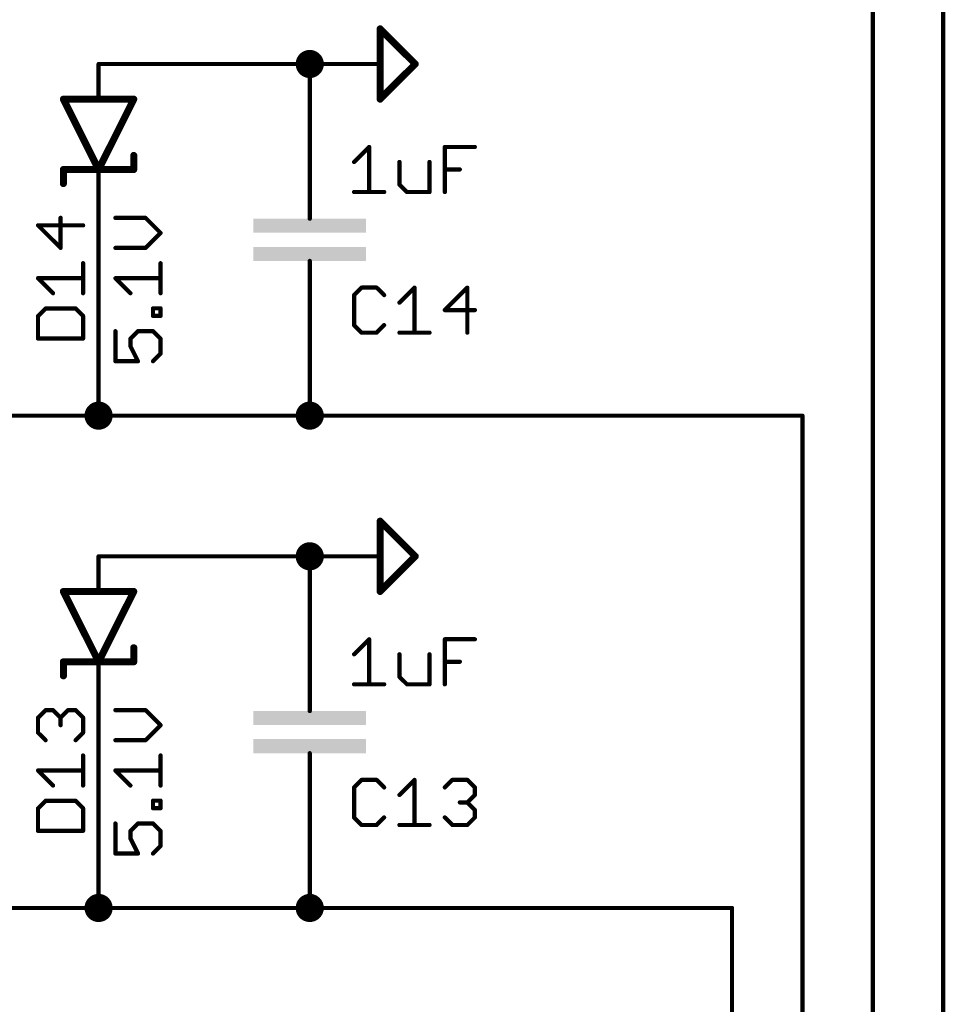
# Model space of a CAD drawing. Extents: x -61 to 240, y -139 to 283.
# Tile 60 of 77: x -36 to -2, y 212 to 248. Entities that reach past the tile are written whole.
import ezdxf

# ---------------------------------------------------------------- set-up
doc = ezdxf.new("R2010")
doc.units = 0
for name, color, linetype in [('91', 94, 'CONTINUOUS'), ('94', 14, 'CONTINUOUS'), ('95', 251, 'CONTINUOUS'), ('96', 251, 'CONTINUOUS')]:
    doc.layers.add(name, color=color, linetype=linetype)

# ---------------------------------------------------------------- blocks, each defined once
blk = doc.blocks.new('RECT')
blk.add_solid([(-0.5, -0.5), (0.5, -0.5), (-0.5, 0.5), (0.5, 0.5)])

msp = doc.modelspace()

# ---------------------------------------------------------------- linework, layer by layer
at = {"layer": '91', "const_width": 0.1524}
for points in [[(-2.54, 269.24), (-2.54, 137.16)], [(-5.08, 251.46), (-5.08, 137.16)], [(-25.4, 246.38), (-33.02, 246.38)], [(-25.4, 243.84), (-25.4, 246.38)], [(-33.02, 241.3), (-33.02, 233.68)], [(-25.4, 236.22), (-25.4, 233.68)], [(-38.1, 233.68), (-33.02, 233.68)], [(-25.4, 233.68), (-33.02, 233.68)], [(-25.4, 233.68), (-7.62, 233.68)], [(-7.62, 233.68), (-7.62, 137.16)], [(-25.4, 228.6), (-33.02, 228.6)], [(-25.4, 226.06), (-25.4, 228.6)], [(-33.02, 223.52), (-33.02, 215.9)], [(-25.4, 218.44), (-25.4, 215.9)], [(-38.1, 215.9), (-33.02, 215.9)], [(-25.4, 215.9), (-33.02, 215.9)], [(-25.4, 215.9), (-10.16, 215.9)], [(-10.16, 215.9), (-10.16, 137.16)]]:
    msp.add_lwpolyline(points, dxfattribs=at)
at = {"layer": '91'}
for points, const_width in [([(-25.4, 246.126, 1), (-25.4, 246.634, 1), (-25.4, 246.126)], 0.508), ([(-33.02, 246.4181, 1), (-33.02, 246.3419)], 0.0762), ([(-25.3619, 246.38, 1), (-25.4381, 246.38)], 0.0762), ([(-25.4, 246.3419, 1), (-25.4, 246.4181)], 0.0762), ([(-25.4381, 243.84, 1), (-25.3619, 243.84)], 0.0762), ([(-32.9819, 241.3, 1), (-33.0581, 241.3)], 0.0762), ([(-25.3619, 236.22, 1), (-25.4381, 236.22)], 0.0762), ([(-33.02, 233.426, 1), (-33.02, 233.934, 1), (-33.02, 233.426)], 0.508), ([(-25.4, 233.426, 1), (-25.4, 233.934, 1), (-25.4, 233.426)], 0.508), ([(-33.02, 233.7181, 1), (-33.02, 233.6419)], 0.0762), ([(-33.0581, 233.68, 1), (-32.9819, 233.68)], 0.0762), ([(-33.02, 233.6419, 1), (-33.02, 233.7181)], 0.0762), ([(-25.4, 233.7181, 1), (-25.4, 233.6419)], 0.0762), ([(-25.4381, 233.68, 1), (-25.3619, 233.68)], 0.0762), ([(-25.4, 233.6419, 1), (-25.4, 233.7181)], 0.0762), ([(-7.5819, 233.68, 1), (-7.6581, 233.68)], 0.0762), ([(-7.62, 233.6419, 1), (-7.62, 233.7181)], 0.0762), ([(-25.4, 228.346, 1), (-25.4, 228.854, 1), (-25.4, 228.346)], 0.508), ([(-33.02, 228.6381, 1), (-33.02, 228.5619)], 0.0762), ([(-25.3619, 228.6, 1), (-25.4381, 228.6)], 0.0762), ([(-25.4, 228.5619, 1), (-25.4, 228.6381)], 0.0762), ([(-25.4381, 226.06, 1), (-25.3619, 226.06)], 0.0762), ([(-32.9819, 223.52, 1), (-33.0581, 223.52)], 0.0762), ([(-25.3619, 218.44, 1), (-25.4381, 218.44)], 0.0762), ([(-33.02, 215.646, 1), (-33.02, 216.154, 1), (-33.02, 215.646)], 0.508), ([(-25.4, 215.646, 1), (-25.4, 216.154, 1), (-25.4, 215.646)], 0.508), ([(-33.02, 215.9381, 1), (-33.02, 215.8619)], 0.0762), ([(-33.0581, 215.9, 1), (-32.9819, 215.9)], 0.0762), ([(-33.02, 215.8619, 1), (-33.02, 215.9381)], 0.0762), ([(-25.4, 215.9381, 1), (-25.4, 215.8619)], 0.0762), ([(-25.4381, 215.9, 1), (-25.3619, 215.9)], 0.0762), ([(-25.4, 215.8619, 1), (-25.4, 215.9381)], 0.0762), ([(-10.1219, 215.9, 1), (-10.1981, 215.9)], 0.0762), ([(-10.16, 215.8619, 1), (-10.16, 215.9381)], 0.0762)]:
    msp.add_lwpolyline(points, format="xyb", dxfattribs=dict(at, const_width=const_width))
at = {"layer": '94'}
for points, const_width in [([(-22.86, 247.65), (-22.86, 245.11)], 0.254), ([(-21.59, 246.38), (-22.86, 247.65)], 0.254), ([(-33.02, 246.38), (-33.02, 245.11)], 0.1524), ([(-25.4, 246.38), (-22.86, 246.38)], 0.1524), ([(-22.86, 245.11), (-21.59, 246.38)], 0.254), ([(-33.02, 242.57), (-34.29, 245.11)], 0.254), ([(-34.29, 245.11), (-33.02, 245.11)], 0.254), ([(-31.75, 245.11), (-33.02, 242.57)], 0.254), ([(-33.02, 245.11), (-31.75, 245.11)], 0.254), ([(-25.4, 243.84), (-25.4, 241.3)], 0.1524), ([(-31.75, 242.57), (-31.75, 243.078)], 0.254), ([(-34.29, 242.57), (-33.02, 242.57)], 0.254), ([(-34.29, 242.57), (-34.29, 242.062)], 0.254), ([(-33.02, 242.57), (-31.75, 242.57)], 0.254), ([(-33.02, 241.3), (-33.02, 242.57)], 0.1524), ([(-25.4, 241.3), (-25.4, 240.792)], 0.1524), ([(-25.4, 238.76), (-25.4, 239.268)], 0.1524), ([(-25.4, 236.22), (-25.4, 238.76)], 0.1524), ([(-22.86, 229.87), (-22.86, 227.33)], 0.254), ([(-21.59, 228.6), (-22.86, 229.87)], 0.254), ([(-33.02, 228.6), (-33.02, 227.33)], 0.1524), ([(-25.4, 228.6), (-22.86, 228.6)], 0.1524), ([(-22.86, 227.33), (-21.59, 228.6)], 0.254), ([(-33.02, 224.79), (-34.29, 227.33)], 0.254), ([(-34.29, 227.33), (-33.02, 227.33)], 0.254), ([(-31.75, 227.33), (-33.02, 224.79)], 0.254), ([(-33.02, 227.33), (-31.75, 227.33)], 0.254), ([(-25.4, 226.06), (-25.4, 223.52)], 0.1524), ([(-31.75, 224.79), (-31.75, 225.298)], 0.254), ([(-34.29, 224.79), (-33.02, 224.79)], 0.254), ([(-34.29, 224.79), (-34.29, 224.282)], 0.254), ([(-33.02, 224.79), (-31.75, 224.79)], 0.254), ([(-33.02, 223.52), (-33.02, 224.79)], 0.1524), ([(-25.4, 223.52), (-25.4, 223.012)], 0.1524), ([(-25.4, 220.98), (-25.4, 221.488)], 0.1524), ([(-25.4, 218.44), (-25.4, 220.98)], 0.1524)]:
    msp.add_lwpolyline(points, dxfattribs=dict(at, const_width=const_width))
for points, const_width in [([(-22.7965, 247.65, 1), (-22.9235, 247.65)], 0.127), ([(-22.8151, 247.6949, 1), (-22.9049, 247.6051)], 0.127), ([(-32.9819, 246.38, 1), (-33.0581, 246.38)], 0.0762), ([(-25.4, 246.4181, 1), (-25.4, 246.3419)], 0.0762), ([(-22.86, 246.3419, 1), (-22.86, 246.4181)], 0.0762), ([(-21.5451, 246.3351, 1), (-21.6349, 246.4249)], 0.127), ([(-21.6349, 246.3351, 1), (-21.5451, 246.4249)], 0.127), ([(-34.2332, 245.1384, 1), (-34.3468, 245.0816)], 0.127), ([(-34.29, 245.1735, 1), (-34.29, 245.0465)], 0.127), ([(-33.02, 245.1735, 1), (-33.02, 245.0465)], 0.127), ([(-33.0581, 245.11, 1), (-32.9819, 245.11)], 0.0762), ([(-33.02, 245.0465, 1), (-33.02, 245.1735)], 0.127), ([(-31.6932, 245.0816, 1), (-31.8068, 245.1384)], 0.127), ([(-31.75, 245.0465, 1), (-31.75, 245.1735)], 0.127), ([(-22.9049, 245.1549, 1), (-22.8151, 245.0651)], 0.127), ([(-22.9235, 245.11, 1), (-22.7965, 245.11)], 0.127), ([(-25.3619, 243.84, 1), (-25.4381, 243.84)], 0.0762), ([(-31.6865, 243.078, 1), (-31.8135, 243.078)], 0.127), ([(-34.29, 242.6335, 1), (-34.29, 242.5065)], 0.127), ([(-34.2265, 242.57, 1), (-34.3535, 242.57)], 0.127), ([(-33.02, 242.6335, 1), (-33.02, 242.5065)], 0.127), ([(-33.0768, 242.5984, 1), (-32.9632, 242.5416)], 0.127), ([(-33.0768, 242.5416, 1), (-32.9632, 242.5984)], 0.127), ([(-32.9819, 242.57, 1), (-33.0581, 242.57)], 0.0762), ([(-33.02, 242.5065, 1), (-33.02, 242.6335)], 0.127), ([(-31.8135, 242.57, 1), (-31.6865, 242.57)], 0.127), ([(-31.75, 242.5065, 1), (-31.75, 242.6335)], 0.127), ([(-34.3535, 242.062, 1), (-34.2265, 242.062)], 0.127), ([(-33.0581, 241.3, 1), (-32.9819, 241.3)], 0.0762), ([(-25.3619, 241.3, 1), (-25.4381, 241.3)], 0.0762), ([(-25.4381, 241.3, 1), (-25.3619, 241.3)], 0.0762), ([(-25.4381, 240.792, 1), (-25.3619, 240.792)], 0.0762), ([(-25.3619, 239.268, 1), (-25.4381, 239.268)], 0.0762), ([(-25.3619, 238.76, 1), (-25.4381, 238.76)], 0.0762), ([(-25.4381, 238.76, 1), (-25.3619, 238.76)], 0.0762), ([(-25.4381, 236.22, 1), (-25.3619, 236.22)], 0.0762), ([(-22.7965, 229.87, 1), (-22.9235, 229.87)], 0.127), ([(-22.8151, 229.9149, 1), (-22.9049, 229.8251)], 0.127), ([(-32.9819, 228.6, 1), (-33.0581, 228.6)], 0.0762), ([(-25.4, 228.6381, 1), (-25.4, 228.5619)], 0.0762), ([(-22.86, 228.5619, 1), (-22.86, 228.6381)], 0.0762), ([(-21.5451, 228.5551, 1), (-21.6349, 228.6449)], 0.127), ([(-21.6349, 228.5551, 1), (-21.5451, 228.6449)], 0.127), ([(-34.2332, 227.3584, 1), (-34.3468, 227.3016)], 0.127), ([(-34.29, 227.3935, 1), (-34.29, 227.2665)], 0.127), ([(-33.02, 227.3935, 1), (-33.02, 227.2665)], 0.127), ([(-33.0581, 227.33, 1), (-32.9819, 227.33)], 0.0762), ([(-33.02, 227.2665, 1), (-33.02, 227.3935)], 0.127), ([(-31.6932, 227.3016, 1), (-31.8068, 227.3584)], 0.127), ([(-31.75, 227.2665, 1), (-31.75, 227.3935)], 0.127), ([(-22.9049, 227.3749, 1), (-22.8151, 227.2851)], 0.127), ([(-22.9235, 227.33, 1), (-22.7965, 227.33)], 0.127), ([(-25.3619, 226.06, 1), (-25.4381, 226.06)], 0.0762), ([(-31.6865, 225.298, 1), (-31.8135, 225.298)], 0.127), ([(-34.29, 224.8535, 1), (-34.29, 224.7265)], 0.127), ([(-34.2265, 224.79, 1), (-34.3535, 224.79)], 0.127), ([(-33.02, 224.8535, 1), (-33.02, 224.7265)], 0.127), ([(-33.0768, 224.8184, 1), (-32.9632, 224.7616)], 0.127), ([(-33.0768, 224.7616, 1), (-32.9632, 224.8184)], 0.127), ([(-32.9819, 224.79, 1), (-33.0581, 224.79)], 0.0762), ([(-33.02, 224.7265, 1), (-33.02, 224.8535)], 0.127), ([(-31.8135, 224.79, 1), (-31.6865, 224.79)], 0.127), ([(-31.75, 224.7265, 1), (-31.75, 224.8535)], 0.127), ([(-34.3535, 224.282, 1), (-34.2265, 224.282)], 0.127), ([(-33.0581, 223.52, 1), (-32.9819, 223.52)], 0.0762), ([(-25.3619, 223.52, 1), (-25.4381, 223.52)], 0.0762), ([(-25.4381, 223.52, 1), (-25.3619, 223.52)], 0.0762), ([(-25.4381, 223.012, 1), (-25.3619, 223.012)], 0.0762), ([(-25.3619, 221.488, 1), (-25.4381, 221.488)], 0.0762), ([(-25.3619, 220.98, 1), (-25.4381, 220.98)], 0.0762), ([(-25.4381, 220.98, 1), (-25.3619, 220.98)], 0.0762), ([(-25.4381, 218.44, 1), (-25.3619, 218.44)], 0.0762)]:
    msp.add_lwpolyline(points, format="xyb", dxfattribs=dict(at, const_width=const_width))
at = {"layer": '95', "const_width": 0.1524}
for points in [[(-34.3923, 239.739), (-34.3923, 240.8237)], [(-33.5788, 240.5525), (-35.2058, 240.5525)], [(-35.2058, 240.5525), (-34.3923, 239.739)], [(-33.5788, 238.1019), (-33.5788, 239.1865)], [(-34.6635, 238.1019), (-35.2058, 238.6442)], [(-35.2058, 238.6442), (-33.5788, 238.6442)], [(-23.5286, 238.3042), (-23.7998, 238.033)], [(-22.9863, 238.3042), (-23.5286, 238.3042)], [(-22.7151, 238.033), (-22.9863, 238.3042)], [(-22.1626, 237.7619), (-21.6203, 238.3042)], [(-21.6203, 238.3042), (-21.6203, 236.6772)], [(-19.712, 238.3042), (-20.5255, 237.4907)], [(-19.712, 236.6772), (-19.712, 238.3042)], [(-23.7998, 238.033), (-23.7998, 236.9484)], [(-34.9346, 237.5494), (-35.2058, 237.2782)], [(-33.85, 237.5494), (-34.9346, 237.5494)], [(-33.5788, 237.2782), (-33.85, 237.5494)], [(-20.5255, 237.4907), (-19.4408, 237.4907)], [(-35.2058, 237.2782), (-35.2058, 236.4647)], [(-33.5788, 236.4647), (-33.5788, 237.2782)], [(-23.7998, 236.9484), (-23.5286, 236.6772)], [(-22.9863, 236.6772), (-22.7151, 236.9484)], [(-35.2058, 236.4647), (-33.5788, 236.4647)], [(-23.5286, 236.6772), (-22.9863, 236.6772)], [(-22.1626, 236.6772), (-21.078, 236.6772)], [(-35.2058, 222.7725), (-34.9346, 223.0437)], [(-34.9346, 223.0437), (-34.6635, 223.0437)], [(-34.6635, 223.0437), (-34.3923, 222.7725)], [(-34.3923, 222.7725), (-34.1211, 223.0437)], [(-34.1211, 223.0437), (-33.85, 223.0437)], [(-33.85, 223.0437), (-33.5788, 222.7725)], [(-35.2058, 222.2302), (-35.2058, 222.7725)], [(-34.3923, 222.7725), (-34.3923, 222.5014)], [(-33.5788, 222.7725), (-33.5788, 222.2302)], [(-34.9346, 221.959), (-35.2058, 222.2302)], [(-33.5788, 222.2302), (-33.85, 221.959)], [(-33.5788, 220.3219), (-33.5788, 221.4065)], [(-34.6635, 220.3219), (-35.2058, 220.8642)], [(-35.2058, 220.8642), (-33.5788, 220.8642)], [(-23.5286, 220.5242), (-23.7998, 220.253)], [(-22.9863, 220.5242), (-23.5286, 220.5242)], [(-22.7151, 220.253), (-22.9863, 220.5242)], [(-22.1626, 219.9819), (-21.6203, 220.5242)], [(-21.6203, 220.5242), (-21.6203, 218.8972)], [(-20.5255, 220.253), (-20.2543, 220.5242)], [(-20.2543, 220.5242), (-19.712, 220.5242)], [(-19.712, 220.5242), (-19.4408, 220.253)], [(-23.7998, 220.253), (-23.7998, 219.1684)], [(-19.4408, 220.253), (-19.4408, 219.9819)], [(-34.9346, 219.7694), (-35.2058, 219.4982)], [(-33.85, 219.7694), (-34.9346, 219.7694)], [(-33.5788, 219.4982), (-33.85, 219.7694)], [(-19.712, 219.7107), (-19.9832, 219.7107)], [(-19.4408, 219.9819), (-19.712, 219.7107)], [(-19.712, 219.7107), (-19.4408, 219.4395)], [(-35.2058, 219.4982), (-35.2058, 218.6847)], [(-33.5788, 218.6847), (-33.5788, 219.4982)], [(-19.4408, 219.4395), (-19.4408, 219.1684)], [(-23.7998, 219.1684), (-23.5286, 218.8972)], [(-22.9863, 218.8972), (-22.7151, 219.1684)], [(-20.2543, 218.8972), (-20.5255, 219.1684)], [(-19.4408, 219.1684), (-19.712, 218.8972)], [(-35.2058, 218.6847), (-33.5788, 218.6847)], [(-23.5286, 218.8972), (-22.9863, 218.8972)], [(-22.1626, 218.8972), (-21.078, 218.8972)], [(-19.712, 218.8972), (-20.2543, 218.8972)]]:
    msp.add_lwpolyline(points, dxfattribs=at)
at = {"layer": '95', "const_width": 0.0762}
for points in [[(-34.3542, 240.8237, 1), (-34.4304, 240.8237)], [(-35.1788, 240.5795, 1), (-35.2327, 240.5256)], [(-35.2058, 240.5906, 1), (-35.2058, 240.5144)], [(-33.5788, 240.5144, 1), (-33.5788, 240.5906)], [(-34.4304, 239.739, 1), (-34.3542, 239.739)], [(-34.4192, 239.7121, 1), (-34.3654, 239.766)], [(-33.5407, 239.1865, 1), (-33.6169, 239.1865)], [(-35.1788, 238.6712, 1), (-35.2327, 238.6173)], [(-35.2058, 238.6823, 1), (-35.2058, 238.6061)], [(-33.5788, 238.6061, 1), (-33.5788, 238.6823)], [(-23.5286, 238.3423, 1), (-23.5286, 238.2661)], [(-23.5017, 238.2772, 1), (-23.5556, 238.3311)], [(-22.9594, 238.3311, 1), (-23.0132, 238.2772)], [(-22.9863, 238.2661, 1), (-22.9863, 238.3423)], [(-21.5822, 238.3042, 1), (-21.6584, 238.3042)], [(-21.5934, 238.2772, 1), (-21.6473, 238.3311)], [(-19.6739, 238.3042, 1), (-19.7501, 238.3042)], [(-19.6851, 238.2772, 1), (-19.7389, 238.3311)], [(-34.6904, 238.0749, 1), (-34.6365, 238.1288)], [(-33.6169, 238.1019, 1), (-33.5407, 238.1019)], [(-23.7617, 238.033, 1), (-23.8379, 238.033)], [(-23.8267, 238.06, 1), (-23.7729, 238.0061)], [(-22.7421, 238.0061, 1), (-22.6882, 238.06)], [(-34.9346, 237.5875, 1), (-34.9346, 237.5113)], [(-34.9077, 237.5224, 1), (-34.9616, 237.5763)], [(-33.823, 237.5763, 1), (-33.8769, 237.5224)], [(-33.85, 237.5113, 1), (-33.85, 237.5875)], [(-22.1896, 237.7888, 1), (-22.1357, 237.7349)], [(-20.5255, 237.5288, 1), (-20.5255, 237.4526)], [(-20.5524, 237.5176, 1), (-20.4985, 237.4638)], [(-19.4408, 237.4526, 1), (-19.4408, 237.5288)], [(-35.1677, 237.2782, 1), (-35.2439, 237.2782)], [(-35.2327, 237.3052, 1), (-35.1788, 237.2513)], [(-33.5407, 237.2782, 1), (-33.6169, 237.2782)], [(-33.6057, 237.2513, 1), (-33.5519, 237.3052)], [(-23.7729, 236.9753, 1), (-23.8267, 236.9214)], [(-23.8379, 236.9484, 1), (-23.7617, 236.9484)], [(-22.6882, 236.9214, 1), (-22.7421, 236.9753)], [(-35.2058, 236.5028, 1), (-35.2058, 236.4266)], [(-35.2439, 236.4647, 1), (-35.1677, 236.4647)], [(-33.6169, 236.4647, 1), (-33.5407, 236.4647)], [(-33.5788, 236.4266, 1), (-33.5788, 236.5028)], [(-23.5286, 236.7153, 1), (-23.5286, 236.6391)], [(-23.5556, 236.6503, 1), (-23.5017, 236.7041)], [(-23.0132, 236.7041, 1), (-22.9594, 236.6503)], [(-22.9863, 236.6391, 1), (-22.9863, 236.7153)], [(-22.1626, 236.7153, 1), (-22.1626, 236.6391)], [(-21.6584, 236.6772, 1), (-21.5822, 236.6772)], [(-21.078, 236.6391, 1), (-21.078, 236.7153)], [(-19.7501, 236.6772, 1), (-19.6739, 236.6772)], [(-34.9346, 223.0818, 1), (-34.9346, 223.0056)], [(-34.9077, 223.0168, 1), (-34.9616, 223.0706)], [(-34.6365, 223.0706, 1), (-34.6904, 223.0168)], [(-34.6635, 223.0056, 1), (-34.6635, 223.0818)], [(-34.1211, 223.0818, 1), (-34.1211, 223.0056)], [(-34.0942, 223.0168, 1), (-34.1481, 223.0706)], [(-33.823, 223.0706, 1), (-33.8769, 223.0168)], [(-33.85, 223.0056, 1), (-33.85, 223.0818)], [(-35.1677, 222.7725, 1), (-35.2439, 222.7725)], [(-35.2327, 222.7995, 1), (-35.1788, 222.7456)], [(-34.3542, 222.7725, 1), (-34.4304, 222.7725)], [(-34.4192, 222.7995, 1), (-34.3654, 222.7456)], [(-34.4192, 222.7456, 1), (-34.3654, 222.7995)], [(-33.5407, 222.7725, 1), (-33.6169, 222.7725)], [(-33.6057, 222.7456, 1), (-33.5519, 222.7995)], [(-35.2439, 222.2302, 1), (-35.1677, 222.2302)], [(-35.1788, 222.2571, 1), (-35.2327, 222.2033)], [(-34.4304, 222.5014, 1), (-34.3542, 222.5014)], [(-33.6169, 222.2302, 1), (-33.5407, 222.2302)], [(-33.5519, 222.2033, 1), (-33.6057, 222.2571)], [(-34.9616, 221.9321, 1), (-34.9077, 221.986)], [(-33.8769, 221.986, 1), (-33.823, 221.9321)], [(-33.5407, 221.4065, 1), (-33.6169, 221.4065)], [(-35.1788, 220.8912, 1), (-35.2327, 220.8373)], [(-35.2058, 220.9023, 1), (-35.2058, 220.8261)], [(-33.5788, 220.8261, 1), (-33.5788, 220.9023)], [(-23.5286, 220.5623, 1), (-23.5286, 220.4861)], [(-23.5017, 220.4972, 1), (-23.5556, 220.5511)], [(-22.9594, 220.5511, 1), (-23.0132, 220.4972)], [(-22.9863, 220.4861, 1), (-22.9863, 220.5623)], [(-21.5822, 220.5242, 1), (-21.6584, 220.5242)], [(-21.5934, 220.4972, 1), (-21.6473, 220.5511)], [(-20.2543, 220.5623, 1), (-20.2543, 220.4861)], [(-20.2274, 220.4972, 1), (-20.2813, 220.5511)], [(-19.6851, 220.5511, 1), (-19.7389, 220.4972)], [(-19.712, 220.4861, 1), (-19.712, 220.5623)], [(-34.6904, 220.2949, 1), (-34.6365, 220.3488)], [(-33.6169, 220.3219, 1), (-33.5407, 220.3219)], [(-23.7617, 220.253, 1), (-23.8379, 220.253)], [(-23.8267, 220.28, 1), (-23.7729, 220.2261)], [(-22.7421, 220.2261, 1), (-22.6882, 220.28)], [(-20.5524, 220.28, 1), (-20.4985, 220.2261)], [(-19.4027, 220.253, 1), (-19.4789, 220.253)], [(-19.4678, 220.2261, 1), (-19.4139, 220.28)], [(-34.9346, 219.8075, 1), (-34.9346, 219.7313)], [(-34.9077, 219.7424, 1), (-34.9616, 219.7963)], [(-33.823, 219.7963, 1), (-33.8769, 219.7424)], [(-33.85, 219.7313, 1), (-33.85, 219.8075)], [(-22.1896, 220.0088, 1), (-22.1357, 219.9549)], [(-19.9832, 219.7488, 1), (-19.9832, 219.6726)], [(-19.6851, 219.7376, 1), (-19.7389, 219.6838)], [(-19.7389, 219.7376, 1), (-19.6851, 219.6838)], [(-19.712, 219.6726, 1), (-19.712, 219.7488)], [(-19.4789, 219.9819, 1), (-19.4027, 219.9819)], [(-19.4139, 219.9549, 1), (-19.4678, 220.0088)], [(-35.1677, 219.4982, 1), (-35.2439, 219.4982)], [(-35.2327, 219.5252, 1), (-35.1788, 219.4713)], [(-33.5407, 219.4982, 1), (-33.6169, 219.4982)], [(-33.6057, 219.4713, 1), (-33.5519, 219.5252)], [(-19.4027, 219.4395, 1), (-19.4789, 219.4395)], [(-19.4678, 219.4126, 1), (-19.4139, 219.4665)], [(-23.7729, 219.1953, 1), (-23.8267, 219.1414)], [(-23.8379, 219.1684, 1), (-23.7617, 219.1684)], [(-22.6882, 219.1414, 1), (-22.7421, 219.1953)], [(-20.4985, 219.1953, 1), (-20.5524, 219.1414)], [(-19.4789, 219.1684, 1), (-19.4027, 219.1684)], [(-19.4139, 219.1414, 1), (-19.4678, 219.1953)], [(-35.2058, 218.7228, 1), (-35.2058, 218.6466)], [(-35.2439, 218.6847, 1), (-35.1677, 218.6847)], [(-33.6169, 218.6847, 1), (-33.5407, 218.6847)], [(-33.5788, 218.6466, 1), (-33.5788, 218.7228)], [(-23.5286, 218.9353, 1), (-23.5286, 218.8591)], [(-23.5556, 218.8703, 1), (-23.5017, 218.9241)], [(-23.0132, 218.9241, 1), (-22.9594, 218.8703)], [(-22.9863, 218.8591, 1), (-22.9863, 218.9353)], [(-22.1626, 218.9353, 1), (-22.1626, 218.8591)], [(-21.6584, 218.8972, 1), (-21.5822, 218.8972)], [(-21.078, 218.8591, 1), (-21.078, 218.9353)], [(-20.2543, 218.9353, 1), (-20.2543, 218.8591)], [(-20.2813, 218.8703, 1), (-20.2274, 218.9241)], [(-19.7389, 218.9241, 1), (-19.6851, 218.8703)], [(-19.712, 218.8591, 1), (-19.712, 218.9353)]]:
    msp.add_lwpolyline(points, format="xyb", dxfattribs=at)
at = {"layer": '96', "const_width": 0.1524}
for points in [[(-23.7998, 242.8419), (-23.2575, 243.3842)], [(-23.2575, 243.3842), (-23.2575, 241.7572)], [(-20.5255, 241.7572), (-20.5255, 243.3842)], [(-20.5255, 243.3842), (-19.4408, 243.3842)], [(-22.1626, 242.8419), (-22.1626, 242.0284)], [(-21.078, 241.7572), (-21.078, 242.8419)], [(-20.5255, 242.5707), (-19.9832, 242.5707)], [(-23.7998, 241.7572), (-22.7151, 241.7572)], [(-22.1626, 242.0284), (-21.8915, 241.7572)], [(-21.8915, 241.7572), (-21.078, 241.7572)], [(-31.3271, 240.8237), (-32.4118, 240.8237)], [(-30.7848, 240.2814), (-31.3271, 240.8237)], [(-31.3271, 239.739), (-30.7848, 240.2814)], [(-32.4118, 239.739), (-31.3271, 239.739)], [(-30.7848, 238.1019), (-30.7848, 239.1865)], [(-31.8695, 238.1019), (-32.4118, 238.6442)], [(-32.4118, 238.6442), (-30.7848, 238.6442)], [(-31.056, 237.2833), (-31.056, 237.5545)], [(-31.056, 237.5545), (-30.7848, 237.5545)], [(-30.7848, 237.5545), (-30.7848, 237.2833)], [(-30.7848, 237.2833), (-31.056, 237.2833)], [(-32.4118, 236.7308), (-32.4118, 235.6461)], [(-31.8695, 236.4596), (-31.5983, 236.7308)], [(-31.8695, 236.1885), (-31.8695, 236.4596)], [(-31.5983, 236.7308), (-31.056, 236.7308)], [(-31.056, 236.7308), (-30.7848, 236.4596)], [(-30.7848, 236.4596), (-30.7848, 235.9173)], [(-31.5983, 235.6461), (-31.8695, 236.1885)], [(-30.7848, 235.9173), (-31.056, 235.6461)], [(-32.4118, 235.6461), (-31.5983, 235.6461)], [(-23.7998, 225.0619), (-23.2575, 225.6042)], [(-23.2575, 225.6042), (-23.2575, 223.9772)], [(-20.5255, 223.9772), (-20.5255, 225.6042)], [(-20.5255, 225.6042), (-19.4408, 225.6042)], [(-22.1626, 225.0619), (-22.1626, 224.2484)], [(-21.078, 223.9772), (-21.078, 225.0619)], [(-20.5255, 224.7907), (-19.9832, 224.7907)], [(-23.7998, 223.9772), (-22.7151, 223.9772)], [(-22.1626, 224.2484), (-21.8915, 223.9772)], [(-21.8915, 223.9772), (-21.078, 223.9772)], [(-31.3271, 223.0437), (-32.4118, 223.0437)], [(-30.7848, 222.5014), (-31.3271, 223.0437)], [(-31.3271, 221.959), (-30.7848, 222.5014)], [(-32.4118, 221.959), (-31.3271, 221.959)], [(-30.7848, 220.3219), (-30.7848, 221.4065)], [(-31.8695, 220.3219), (-32.4118, 220.8642)], [(-32.4118, 220.8642), (-30.7848, 220.8642)], [(-31.056, 219.5033), (-31.056, 219.7745)], [(-31.056, 219.7745), (-30.7848, 219.7745)], [(-30.7848, 219.7745), (-30.7848, 219.5033)], [(-30.7848, 219.5033), (-31.056, 219.5033)], [(-32.4118, 218.9508), (-32.4118, 217.8661)], [(-31.8695, 218.6796), (-31.5983, 218.9508)], [(-31.8695, 218.4085), (-31.8695, 218.6796)], [(-31.5983, 218.9508), (-31.056, 218.9508)], [(-31.056, 218.9508), (-30.7848, 218.6796)], [(-30.7848, 218.6796), (-30.7848, 218.1373)], [(-31.5983, 217.8661), (-31.8695, 218.4085)], [(-30.7848, 218.1373), (-31.056, 217.8661)], [(-32.4118, 217.8661), (-31.5983, 217.8661)]]:
    msp.add_lwpolyline(points, dxfattribs=at)
at = {"layer": '96', "const_width": 0.0762}
for points in [[(-23.2194, 243.3842, 1), (-23.2956, 243.3842)], [(-23.2305, 243.3572, 1), (-23.2844, 243.4111)], [(-20.4874, 243.3842, 1), (-20.5636, 243.3842)], [(-20.5255, 243.4223, 1), (-20.5255, 243.3461)], [(-19.4408, 243.3461, 1), (-19.4408, 243.4223)], [(-23.8267, 242.8688, 1), (-23.7729, 242.8149)], [(-22.1245, 242.8419, 1), (-22.2007, 242.8419)], [(-21.0399, 242.8419, 1), (-21.1161, 242.8419)], [(-20.5255, 242.6088, 1), (-20.5255, 242.5326)], [(-19.9832, 242.5326, 1), (-19.9832, 242.6088)], [(-23.7998, 241.7953, 1), (-23.7998, 241.7191)], [(-22.7151, 241.7191, 1), (-22.7151, 241.7953)], [(-22.1357, 242.0553, 1), (-22.1896, 242.0014)], [(-22.2007, 242.0284, 1), (-22.1245, 242.0284)], [(-21.8915, 241.7953, 1), (-21.8915, 241.7191)], [(-21.9184, 241.7303, 1), (-21.8645, 241.7841)], [(-21.078, 241.7191, 1), (-21.078, 241.7953)], [(-23.2956, 241.7572, 1), (-23.2194, 241.7572)], [(-21.1161, 241.7572, 1), (-21.0399, 241.7572)], [(-20.5636, 241.7572, 1), (-20.4874, 241.7572)], [(-32.4118, 240.8618, 1), (-32.4118, 240.7856)], [(-31.3002, 240.8506, 1), (-31.3541, 240.7968)], [(-31.3271, 240.7856, 1), (-31.3271, 240.8618)], [(-30.7579, 240.2544, 1), (-30.8117, 240.3083)], [(-30.8117, 240.2544, 1), (-30.7579, 240.3083)], [(-32.4118, 239.7771, 1), (-32.4118, 239.7009)], [(-31.3541, 239.766, 1), (-31.3002, 239.7121)], [(-31.3271, 239.7009, 1), (-31.3271, 239.7771)], [(-30.7467, 239.1865, 1), (-30.8229, 239.1865)], [(-32.4118, 238.6823, 1), (-32.4118, 238.6061)], [(-32.3848, 238.6711, 1), (-32.4387, 238.6173)], [(-30.7848, 238.6061, 1), (-30.7848, 238.6823)], [(-31.8964, 238.0749, 1), (-31.8425, 238.1288)], [(-30.8229, 238.1019, 1), (-30.7467, 238.1019)], [(-31.0179, 237.5545, 1), (-31.0941, 237.5545)], [(-31.056, 237.5926, 1), (-31.056, 237.5164)], [(-30.7467, 237.5545, 1), (-30.8229, 237.5545)], [(-30.7848, 237.5164, 1), (-30.7848, 237.5926)], [(-31.056, 237.3214, 1), (-31.056, 237.2452)], [(-31.0941, 237.2833, 1), (-31.0179, 237.2833)], [(-30.8229, 237.2833, 1), (-30.7467, 237.2833)], [(-30.7848, 237.2452, 1), (-30.7848, 237.3214)], [(-32.3737, 236.7308, 1), (-32.4499, 236.7308)], [(-31.8314, 236.4596, 1), (-31.9076, 236.4596)], [(-31.8964, 236.4866, 1), (-31.8425, 236.4327)], [(-31.5983, 236.7689, 1), (-31.5983, 236.6927)], [(-31.5714, 236.7039, 1), (-31.6252, 236.7577)], [(-31.029, 236.7577, 1), (-31.0829, 236.7039)], [(-31.056, 236.6927, 1), (-31.056, 236.7689)], [(-30.7467, 236.4596, 1), (-30.8229, 236.4596)], [(-30.8117, 236.4327, 1), (-30.7579, 236.4866)], [(-31.9076, 236.1885, 1), (-31.8314, 236.1885)], [(-31.8354, 236.2055, 1), (-31.9035, 236.1714)], [(-30.8229, 235.9173, 1), (-30.7467, 235.9173)], [(-30.7579, 235.8904, 1), (-30.8117, 235.9442)], [(-32.4118, 235.6842, 1), (-32.4118, 235.608)], [(-32.4499, 235.6461, 1), (-32.3737, 235.6461)], [(-31.6324, 235.6291, 1), (-31.5642, 235.6632)], [(-31.5983, 235.608, 1), (-31.5983, 235.6842)], [(-31.0829, 235.6731, 1), (-31.029, 235.6192)], [(-23.2194, 225.6042, 1), (-23.2956, 225.6042)], [(-23.2305, 225.5772, 1), (-23.2844, 225.6311)], [(-20.4874, 225.6042, 1), (-20.5636, 225.6042)], [(-20.5255, 225.6423, 1), (-20.5255, 225.5661)], [(-19.4408, 225.5661, 1), (-19.4408, 225.6423)], [(-23.8267, 225.0888, 1), (-23.7729, 225.0349)], [(-22.1245, 225.0619, 1), (-22.2007, 225.0619)], [(-21.0399, 225.0619, 1), (-21.1161, 225.0619)], [(-20.5255, 224.8288, 1), (-20.5255, 224.7526)], [(-19.9832, 224.7526, 1), (-19.9832, 224.8288)], [(-23.7998, 224.0153, 1), (-23.7998, 223.9391)], [(-22.7151, 223.9391, 1), (-22.7151, 224.0153)], [(-22.1357, 224.2753, 1), (-22.1896, 224.2214)], [(-22.2007, 224.2484, 1), (-22.1245, 224.2484)], [(-21.8915, 224.0153, 1), (-21.8915, 223.9391)], [(-21.9184, 223.9503, 1), (-21.8645, 224.0041)], [(-21.078, 223.9391, 1), (-21.078, 224.0153)], [(-23.2956, 223.9772, 1), (-23.2194, 223.9772)], [(-21.1161, 223.9772, 1), (-21.0399, 223.9772)], [(-20.5636, 223.9772, 1), (-20.4874, 223.9772)], [(-32.4118, 223.0818, 1), (-32.4118, 223.0056)], [(-31.3002, 223.0706, 1), (-31.3541, 223.0168)], [(-31.3271, 223.0056, 1), (-31.3271, 223.0818)], [(-30.7579, 222.4744, 1), (-30.8117, 222.5283)], [(-30.8117, 222.4744, 1), (-30.7579, 222.5283)], [(-32.4118, 221.9971, 1), (-32.4118, 221.9209)], [(-31.3541, 221.986, 1), (-31.3002, 221.9321)], [(-31.3271, 221.9209, 1), (-31.3271, 221.9971)], [(-30.7467, 221.4065, 1), (-30.8229, 221.4065)], [(-32.4118, 220.9023, 1), (-32.4118, 220.8261)], [(-32.3848, 220.8911, 1), (-32.4387, 220.8373)], [(-30.7848, 220.8261, 1), (-30.7848, 220.9023)], [(-31.8964, 220.2949, 1), (-31.8425, 220.3488)], [(-30.8229, 220.3219, 1), (-30.7467, 220.3219)], [(-31.0179, 219.7745, 1), (-31.0941, 219.7745)], [(-31.056, 219.8126, 1), (-31.056, 219.7364)], [(-30.7467, 219.7745, 1), (-30.8229, 219.7745)], [(-30.7848, 219.7364, 1), (-30.7848, 219.8126)], [(-31.056, 219.5414, 1), (-31.056, 219.4652)], [(-31.0941, 219.5033, 1), (-31.0179, 219.5033)], [(-30.8229, 219.5033, 1), (-30.7467, 219.5033)], [(-30.7848, 219.4652, 1), (-30.7848, 219.5414)], [(-32.3737, 218.9508, 1), (-32.4499, 218.9508)], [(-31.8314, 218.6796, 1), (-31.9076, 218.6796)], [(-31.8964, 218.7066, 1), (-31.8425, 218.6527)], [(-31.5983, 218.9889, 1), (-31.5983, 218.9127)], [(-31.5714, 218.9239, 1), (-31.6252, 218.9777)], [(-31.029, 218.9777, 1), (-31.0829, 218.9239)], [(-31.056, 218.9127, 1), (-31.056, 218.9889)], [(-30.7467, 218.6796, 1), (-30.8229, 218.6796)], [(-30.8117, 218.6527, 1), (-30.7579, 218.7066)], [(-31.9076, 218.4085, 1), (-31.8314, 218.4085)], [(-31.8354, 218.4255, 1), (-31.9035, 218.3914)], [(-30.8229, 218.1373, 1), (-30.7467, 218.1373)], [(-30.7579, 218.1104, 1), (-30.8117, 218.1642)], [(-32.4118, 217.9042, 1), (-32.4118, 217.828)], [(-32.4499, 217.8661, 1), (-32.3737, 217.8661)], [(-31.6324, 217.8491, 1), (-31.5642, 217.8832)], [(-31.5983, 217.828, 1), (-31.5983, 217.9042)], [(-31.0829, 217.8931, 1), (-31.029, 217.8392)]]:
    msp.add_lwpolyline(points, format="xyb", dxfattribs=at)

# ---------------------------------------------------------------- block references
at = {"layer": '94', "xscale": 4.064, "yscale": 0.508}
for p in [(-25.4, 240.538), (-25.4, 239.522), (-25.4, 222.758), (-25.4, 221.742)]:
    msp.add_blockref('RECT', p, dxfattribs=at)

doc.saveas('drawing.dxf')
